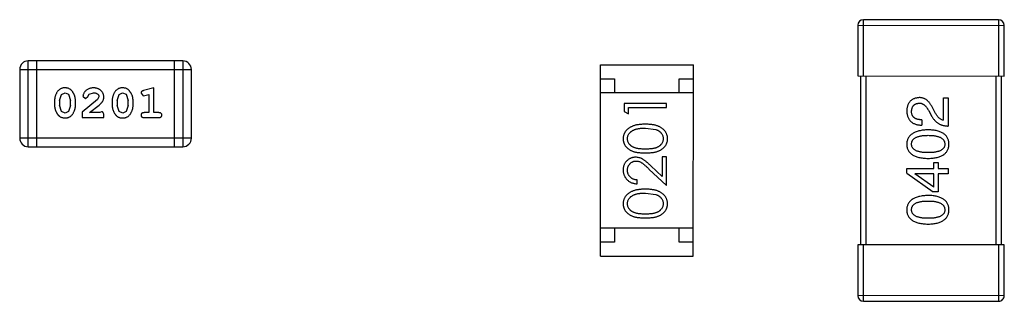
# Model space of a CAD drawing. Header units: inches. Extents: x -29 to 164, y -51 to 83.
# Tile 146 of 164: x 148.34 to 151.83, y 22.58 to 23.58. Entities that reach past the tile are written whole.
import ezdxf

# ---------------------------------------------------------------- set-up
doc = ezdxf.new("R2010")
doc.units = ezdxf.units.IN
doc.header["$LTSCALE"] = 1.21
doc.header["$MEASUREMENT"] = 0
doc.layers.get('0').update_dxf_attribs({"linetype": 'CONTINUOUS'})

msp = doc.modelspace()

# ---------------------------------------------------------------- linework, layer by layer
at = {"color": 7, "linetype": 'Continuous'}
for p, q in [((151.3107, 23.5603), (151.8307, 23.5602)), ((151.3107, 23.5603), (151.3107, 23.3803)), ((151.8107, 23.5802), (151.3307, 23.5803)), ((151.3307, 23.3803), (151.3307, 23.5803)), ((151.8107, 23.5802), (151.8107, 23.3802)), ((151.8307, 23.3802), (151.8307, 23.5602)), ((148.3664, 23.1292), (148.3665, 23.434)), ((148.9151, 23.4339), (148.3665, 23.434)), ((148.3969, 23.1292), (148.397, 23.434)), ((148.8846, 23.4339), (148.8846, 23.1291)), ((148.9151, 23.4339), (148.9151, 23.1291)), ((150.3969, 22.7403), (150.397, 23.4203)), ((150.397, 23.4203), (150.727, 23.4203)), ((150.7269, 22.7403), (150.727, 23.4203)), ((148.336, 23.4036), (148.3359, 23.1597)), ((148.336, 23.4036), (148.9456, 23.4034)), ((148.9455, 23.1596), (148.9456, 23.4034)), ((151.3107, 23.3803), (151.8307, 23.3802)), ((151.3207, 23.3803), (151.3206, 22.7803)), ((151.3406, 22.7803), (151.3407, 23.3803)), ((150.397, 23.3703), (150.447, 23.3703)), ((150.447, 23.3703), (150.447, 23.3203)), ((150.677, 23.3703), (150.727, 23.3703)), ((150.677, 23.3203), (150.677, 23.3703)), ((151.8007, 23.3802), (151.8006, 22.7802)), ((151.8206, 22.7802), (151.8207, 23.3802)), ((148.4772, 23.2934), (148.4844, 23.3151)), ((148.4844, 23.3151), (148.4968, 23.3209)), ((148.4968, 23.3209), (148.5089, 23.3157)), ((148.5089, 23.3157), (148.5165, 23.2934)), ((148.5778, 23.307), (148.5828, 23.3155)), ((148.5828, 23.3155), (148.5977, 23.3209)), ((148.6817, 23.2933), (148.6889, 23.3151)), ((148.6889, 23.3151), (148.7013, 23.3209)), ((148.7013, 23.3209), (148.7134, 23.3156)), ((148.7134, 23.3156), (148.721, 23.2933)), ((148.7666, 23.3191), (148.7745, 23.3099)), ((148.7745, 23.3099), (148.7799, 23.3109)), ((148.8123, 23.3382), (148.7757, 23.3283)), ((148.7799, 23.3109), (148.7949, 23.315)), ((148.7949, 23.315), (148.7949, 23.2501)), ((148.8122, 23.2501), (148.8123, 23.3382)), ((150.727, 23.3203), (150.397, 23.3203)), ((148.4599, 23.2936), (148.4599, 23.2759)), ((148.4772, 23.2934), (148.4772, 23.2762)), ((148.4848, 23.2539), (148.4772, 23.2762)), ((148.5165, 23.2761), (148.5092, 23.2544)), ((148.5165, 23.2761), (148.5165, 23.2934)), ((148.5338, 23.2759), (148.5338, 23.2936)), ((148.6124, 23.2967), (148.5574, 23.2517)), ((148.5605, 23.3089), (148.5694, 23.3005)), ((148.5694, 23.3005), (148.5778, 23.307)), ((148.5841, 23.2501), (148.6177, 23.2772)), ((148.6172, 23.3064), (148.6124, 23.2967)), ((148.6644, 23.2936), (148.6644, 23.2758)), ((148.6817, 23.2933), (148.6817, 23.2761)), ((148.6893, 23.2538), (148.6817, 23.2761)), ((148.721, 23.2761), (148.7137, 23.2543)), ((148.721, 23.2761), (148.721, 23.2933)), ((148.7383, 23.2758), (148.7383, 23.2936)), ((150.6317, 23.2821), (150.4817, 23.2821)), ((150.4817, 23.2821), (150.4817, 23.2544)), ((150.6317, 23.2686), (150.6317, 23.2821)), ((151.6147, 23.3033), (151.632, 23.3033)), ((151.6147, 23.223), (151.6147, 23.3033)), ((151.632, 23.3033), (151.6319, 23.2025)), ((148.4969, 23.2486), (148.4848, 23.2539)), ((148.5092, 23.2544), (148.4969, 23.2486)), ((148.5574, 23.2517), (148.5574, 23.2328)), ((148.6203, 23.2501), (148.5841, 23.2501)), ((148.6258, 23.2533), (148.6203, 23.2501)), ((148.6345, 23.2328), (148.6345, 23.2407)), ((148.7015, 23.2485), (148.6893, 23.2538)), ((148.7137, 23.2543), (148.7015, 23.2485)), ((148.7949, 23.2501), (148.7776, 23.2501)), ((148.8295, 23.2501), (148.8122, 23.2501)), ((150.4817, 23.2544), (150.4971, 23.2456)), ((150.4971, 23.2687), (150.6317, 23.2686)), ((150.4971, 23.2456), (150.4971, 23.2687)), ((151.5623, 23.2566), (151.5737, 23.237)), ((151.5869, 23.2476), (151.5778, 23.2632)), ((148.5574, 23.2328), (148.6345, 23.2328)), ((148.7776, 23.2328), (148.8295, 23.2328)), ((151.5377, 23.2247), (151.5377, 23.2058)), ((150.5567, 23.1956), (150.5944, 23.1899)), ((148.9455, 23.1596), (148.3359, 23.1597)), ((148.3664, 23.1292), (148.9151, 23.1291)), ((150.6317, 23.0936), (150.6163, 23.0936)), ((150.6163, 23.0936), (150.6163, 23.0238)), ((150.6316, 22.9917), (150.6317, 23.0936)), ((151.5803, 23.0735), (151.5958, 23.0735)), ((151.5803, 23.0513), (151.5803, 23.0735)), ((151.5958, 23.0735), (151.5958, 23.0513)), ((150.5696, 23.0499), (150.6316, 22.9917)), ((150.6163, 23.0238), (150.5762, 23.0614)), ((151.4844, 23.0514), (151.5803, 23.0513)), ((151.4844, 23.0358), (151.4844, 23.0514)), ((151.4844, 23.0358), (151.5778, 22.9686)), ((151.5803, 23.0333), (151.513, 23.0333)), ((151.513, 23.0333), (151.513, 23.0325)), ((151.5802, 22.9858), (151.513, 23.0325)), ((151.5802, 22.9858), (151.5803, 23.0333)), ((151.5958, 23.0513), (151.6319, 23.0513)), ((151.6319, 23.0333), (151.5958, 23.0333)), ((151.5958, 23.0333), (151.5958, 22.9686)), ((151.6319, 23.0513), (151.6319, 23.0333)), ((150.5278, 22.9975), (150.5278, 23.011)), ((150.5566, 22.9648), (150.5943, 22.9591)), ((151.5958, 22.9686), (151.5778, 22.9686)), ((150.7269, 22.8403), (150.3969, 22.8403)), ((150.4469, 22.8403), (150.4469, 22.7903)), ((150.6769, 22.7903), (150.6769, 22.8403)), ((150.4469, 22.7903), (150.3969, 22.7903)), ((150.7269, 22.7903), (150.6769, 22.7903)), ((151.3106, 22.7803), (151.3105, 22.6003)), ((151.8306, 22.7802), (151.3106, 22.7803)), ((151.3305, 22.5803), (151.3306, 22.7803)), ((151.8106, 22.7802), (151.8105, 22.5802)), ((151.8305, 22.6002), (151.8306, 22.7802)), ((150.3969, 22.7403), (150.7269, 22.7403)), ((151.8305, 22.6002), (151.3105, 22.6003)), ((151.3305, 22.5803), (151.8105, 22.5802))]:
    msp.add_line(p, q, dxfattribs=at)
for centre, radius, start, end in [((151.3307, 23.5603), 0.02, 89.988, 179.988), ((151.8107, 23.5602), 0.02, 359.988, 89.988), ((148.3665, 23.4036), 0.0305, 89.988, 179.988), ((148.9151, 23.4034), 0.0305, 359.988, 89.988), ((148.3664, 23.1597), 0.0305, 179.988, 269.988), ((148.9151, 23.1596), 0.0305, 269.988, 359.988), ((151.3305, 22.6003), 0.02, 179.988, 269.988), ((151.8105, 22.6002), 0.02, 269.988, 359.988)]:
    msp.add_arc(centre, radius, start, end, dxfattribs=at)
for points, knots in [([(148.4967, 23.3382), (148.4952, 23.3382), (148.4924, 23.3381), (148.4883, 23.3374), (148.4845, 23.3363), (148.4809, 23.3347), (148.4776, 23.3326), (148.4746, 23.3301), (148.4718, 23.3272), (148.4693, 23.3238), (148.4671, 23.3202), (148.4652, 23.3165), (148.4635, 23.3128), (148.4622, 23.309), (148.4611, 23.3053), (148.4604, 23.3014), (148.4599, 23.2975), (148.4599, 23.2949), (148.4599, 23.2936)], [0, 0, 0, 0, 0.06692, 0.130834, 0.19258, 0.252759, 0.312631, 0.373411, 0.436359, 0.501894, 0.568244, 0.632472, 0.69556, 0.757163, 0.818592, 0.878885, 0.939235, 1, 1, 1, 1]), ([(148.5338, 23.2936), (148.5338, 23.2947), (148.5337, 23.2968), (148.5334, 23.3), (148.5329, 23.3032), (148.5322, 23.3063), (148.5313, 23.3093), (148.5302, 23.3123), (148.5289, 23.3153), (148.5274, 23.3182), (148.5258, 23.3209), (148.5242, 23.3235), (148.5225, 23.3258), (148.5209, 23.3279), (148.5191, 23.3297), (148.5174, 23.3314), (148.5157, 23.3328), (148.5133, 23.3344), (148.5102, 23.336), (148.506, 23.3373), (148.5015, 23.3381), (148.4983, 23.3382), (148.4967, 23.3382)], [0, 0, 0, 0, 0.049855, 0.099516, 0.148482, 0.19758, 0.246804, 0.296268, 0.346517, 0.397047, 0.446826, 0.49336, 0.537801, 0.579207, 0.617974, 0.654833, 0.689171, 0.722088, 0.786392, 0.853518, 0.924186, 1, 1, 1, 1]), ([(148.5978, 23.3382), (148.5961, 23.3382), (148.5928, 23.338), (148.5878, 23.3372), (148.5831, 23.3358), (148.5786, 23.3338), (148.5744, 23.3314), (148.5708, 23.3285), (148.5676, 23.3252), (148.5651, 23.3217), (148.5632, 23.3181), (148.5617, 23.3148), (148.5608, 23.3117), (148.5606, 23.3098), (148.5605, 23.3089)], [0, 0, 0, 0, 0.098286, 0.193983, 0.289056, 0.384352, 0.477435, 0.566197, 0.652355, 0.737986, 0.818188, 0.887401, 0.94802, 1, 1, 1, 1]), ([(148.5977, 23.3209), (148.5991, 23.3209), (148.6018, 23.3208), (148.6056, 23.3199), (148.609, 23.3186), (148.6119, 23.3166), (148.6142, 23.3144), (148.6159, 23.3119), (148.617, 23.3092), (148.6171, 23.3073), (148.6172, 23.3064)], [0, 0, 0, 0, 0.156344, 0.299348, 0.4327, 0.561, 0.682299, 0.791883, 0.89611, 1, 1, 1, 1]), ([(148.6345, 23.3054), (148.6344, 23.3066), (148.6344, 23.3088), (148.6339, 23.312), (148.6331, 23.3151), (148.632, 23.3181), (148.6305, 23.3209), (148.6287, 23.3236), (148.6266, 23.3262), (148.6242, 23.3287), (148.6216, 23.3309), (148.6187, 23.3329), (148.6157, 23.3345), (148.6125, 23.3359), (148.609, 23.3369), (148.6055, 23.3377), (148.6017, 23.3381), (148.5991, 23.3382), (148.5978, 23.3382)], [0, 0, 0, 0, 0.060981, 0.120256, 0.178148, 0.236115, 0.293993, 0.352864, 0.413358, 0.476056, 0.539296, 0.602396, 0.665116, 0.728325, 0.792919, 0.859317, 0.928302, 1, 1, 1, 1]), ([(148.7012, 23.3382), (148.6997, 23.3382), (148.6969, 23.3381), (148.6928, 23.3374), (148.689, 23.3363), (148.6854, 23.3347), (148.6821, 23.3326), (148.6791, 23.3301), (148.6763, 23.3271), (148.6738, 23.3237), (148.6716, 23.3202), (148.6697, 23.3165), (148.668, 23.3128), (148.6667, 23.309), (148.6656, 23.3052), (148.6649, 23.3014), (148.6645, 23.2975), (148.6644, 23.2949), (148.6644, 23.2936)], [0, 0, 0, 0, 0.06692, 0.130834, 0.19258, 0.252759, 0.312631, 0.373411, 0.436359, 0.501894, 0.568244, 0.632472, 0.69556, 0.757163, 0.818592, 0.878885, 0.939235, 1, 1, 1, 1]), ([(148.7383, 23.2936), (148.7383, 23.2947), (148.7382, 23.2968), (148.738, 23.3), (148.7374, 23.3031), (148.7368, 23.3062), (148.7358, 23.3093), (148.7347, 23.3123), (148.7334, 23.3153), (148.7319, 23.3181), (148.7303, 23.3209), (148.7287, 23.3234), (148.727, 23.3257), (148.7254, 23.3278), (148.7237, 23.3297), (148.722, 23.3313), (148.7202, 23.3328), (148.7179, 23.3343), (148.7147, 23.3359), (148.7105, 23.3373), (148.706, 23.3381), (148.7028, 23.3381), (148.7012, 23.3382)], [0, 0, 0, 0, 0.049855, 0.099516, 0.148482, 0.19758, 0.246804, 0.296268, 0.346517, 0.397047, 0.446826, 0.49336, 0.537801, 0.579207, 0.617974, 0.654833, 0.689171, 0.722088, 0.786392, 0.853518, 0.924186, 1, 1, 1, 1]), ([(148.7757, 23.3283), (148.7748, 23.328), (148.7733, 23.3276), (148.7712, 23.3267), (148.7696, 23.3258), (148.7684, 23.3248), (148.7676, 23.3236), (148.767, 23.3223), (148.7667, 23.3208), (148.7666, 23.3197), (148.7666, 23.3191)], [0, 0, 0, 0, 0.187321, 0.344927, 0.475328, 0.579604, 0.674244, 0.773631, 0.882025, 1, 1, 1, 1]), ([(148.4599, 23.2759), (148.4599, 23.2748), (148.4599, 23.2727), (148.4602, 23.2695), (148.4607, 23.2664), (148.4614, 23.2633), (148.4623, 23.2602), (148.4634, 23.2573), (148.4647, 23.2543), (148.4661, 23.2514), (148.4677, 23.2487), (148.4693, 23.2461), (148.471, 23.2438), (148.4726, 23.2417), (148.4743, 23.2399), (148.476, 23.2382), (148.4778, 23.2368), (148.4801, 23.2352), (148.4833, 23.2336), (148.4875, 23.2322), (148.4921, 23.2314), (148.4952, 23.2313), (148.4969, 23.2313)], [0, 0, 0, 0, 0.049886, 0.09882, 0.148132, 0.19689, 0.246038, 0.295176, 0.345305, 0.395692, 0.445312, 0.491875, 0.535813, 0.577009, 0.616081, 0.652689, 0.687585, 0.720206, 0.785062, 0.85223, 0.923759, 1, 1, 1, 1]), ([(148.4969, 23.2313), (148.4983, 23.2313), (148.5011, 23.2314), (148.5052, 23.2321), (148.5091, 23.2332), (148.5127, 23.2348), (148.516, 23.2368), (148.519, 23.2393), (148.5218, 23.2423), (148.5243, 23.2457), (148.5265, 23.2493), (148.5284, 23.2529), (148.5301, 23.2567), (148.5315, 23.2604), (148.5325, 23.2642), (148.5333, 23.2681), (148.5337, 23.272), (148.5338, 23.2746), (148.5338, 23.2759)], [0, 0, 0, 0, 0.067217, 0.131051, 0.19272, 0.252824, 0.312745, 0.373449, 0.436041, 0.501494, 0.567761, 0.632087, 0.695096, 0.757109, 0.817993, 0.878657, 0.939311, 1, 1, 1, 1]), ([(148.6177, 23.2772), (148.6186, 23.2779), (148.6203, 23.2794), (148.6227, 23.2816), (148.6248, 23.2837), (148.6266, 23.2857), (148.6283, 23.2876), (148.6296, 23.2894), (148.6307, 23.291), (148.6318, 23.2931), (148.6329, 23.2956), (148.6338, 23.2988), (148.6344, 23.3021), (148.6344, 23.3043), (148.6345, 23.3054)], [0, 0, 0, 0, 0.103002, 0.197728, 0.285279, 0.365235, 0.437224, 0.502446, 0.560545, 0.611446, 0.707576, 0.80349, 0.900532, 1, 1, 1, 1]), ([(148.6644, 23.2758), (148.6644, 23.2748), (148.6644, 23.2726), (148.6647, 23.2695), (148.6652, 23.2663), (148.6659, 23.2632), (148.6668, 23.2602), (148.6679, 23.2572), (148.6692, 23.2542), (148.6706, 23.2514), (148.6722, 23.2486), (148.6738, 23.2461), (148.6755, 23.2438), (148.6771, 23.2417), (148.6788, 23.2398), (148.6805, 23.2381), (148.6823, 23.2367), (148.6846, 23.2351), (148.6878, 23.2335), (148.692, 23.2322), (148.6966, 23.2314), (148.6998, 23.2313), (148.7014, 23.2312)], [0, 0, 0, 0, 0.049886, 0.09882, 0.148132, 0.19689, 0.246038, 0.295176, 0.345305, 0.395692, 0.445312, 0.491875, 0.535813, 0.577009, 0.616081, 0.652689, 0.687585, 0.720206, 0.785062, 0.85223, 0.923759, 1, 1, 1, 1]), ([(148.7014, 23.2312), (148.7028, 23.2313), (148.7057, 23.2313), (148.7098, 23.232), (148.7136, 23.2332), (148.7172, 23.2348), (148.7205, 23.2368), (148.7235, 23.2393), (148.7263, 23.2422), (148.7288, 23.2456), (148.731, 23.2492), (148.7329, 23.2529), (148.7346, 23.2566), (148.736, 23.2604), (148.737, 23.2642), (148.7378, 23.268), (148.7382, 23.2719), (148.7383, 23.2745), (148.7383, 23.2758)], [0, 0, 0, 0, 0.067217, 0.131051, 0.19272, 0.252824, 0.312745, 0.373449, 0.436041, 0.501494, 0.567761, 0.632087, 0.695096, 0.757109, 0.817993, 0.878657, 0.939311, 1, 1, 1, 1]), ([(151.5287, 23.3034), (151.527, 23.3032), (151.5237, 23.303), (151.5189, 23.3022), (151.5144, 23.3011), (151.5103, 23.2996), (151.5064, 23.2978), (151.5028, 23.2957), (151.4996, 23.2933), (151.4966, 23.2905), (151.494, 23.2874), (151.4917, 23.284), (151.4897, 23.2802), (151.488, 23.2761), (151.4866, 23.2717), (151.4855, 23.267), (151.4848, 23.2619), (151.4845, 23.2584), (151.4844, 23.2566)], [0, 0, 0, 0, 0.070688, 0.137741, 0.201612, 0.262778, 0.321223, 0.378455, 0.434411, 0.490146, 0.546362, 0.603392, 0.662208, 0.723401, 0.787372, 0.85442, 0.925153, 1, 1, 1, 1]), ([(151.5016, 23.2542), (151.5017, 23.2553), (151.5018, 23.2575), (151.5021, 23.2607), (151.5028, 23.2637), (151.5035, 23.2665), (151.5045, 23.269), (151.5056, 23.2714), (151.507, 23.2735), (151.5085, 23.2755), (151.5103, 23.2772), (151.5122, 23.2788), (151.5144, 23.2802), (151.5167, 23.2813), (151.5192, 23.2822), (151.5219, 23.2829), (151.5248, 23.2834), (151.5268, 23.2836), (151.5279, 23.2837)], [0, 0, 0, 0, 0.076112, 0.148436, 0.216883, 0.281466, 0.34298, 0.402356, 0.459881, 0.51546, 0.571111, 0.62658, 0.683162, 0.741007, 0.801404, 0.863825, 0.930544, 1, 1, 1, 1]), ([(151.5279, 23.2837), (151.5287, 23.2837), (151.5303, 23.2838), (151.5327, 23.2837), (151.5351, 23.2833), (151.5374, 23.2827), (151.5397, 23.2818), (151.542, 23.2807), (151.5442, 23.2793), (151.5463, 23.2777), (151.5485, 23.2759), (151.5506, 23.2739), (151.5526, 23.2716), (151.5547, 23.2691), (151.5566, 23.2663), (151.5586, 23.2633), (151.5605, 23.2601), (151.5617, 23.2578), (151.5623, 23.2566)], [0, 0, 0, 0, 0.052237, 0.103888, 0.155485, 0.207395, 0.259864, 0.31356, 0.369176, 0.4266, 0.486836, 0.550048, 0.61567, 0.685271, 0.75824, 0.834614, 0.915635, 1, 1, 1, 1]), ([(151.5778, 23.2632), (151.5771, 23.2649), (151.5755, 23.2682), (151.573, 23.2729), (151.5705, 23.2773), (151.5678, 23.2813), (151.565, 23.2851), (151.5622, 23.2884), (151.5592, 23.2915), (151.5562, 23.2941), (151.5531, 23.2965), (151.5499, 23.2985), (151.5465, 23.3002), (151.5432, 23.3015), (151.5397, 23.3025), (151.5361, 23.3031), (151.5324, 23.3035), (151.5299, 23.3034), (151.5287, 23.3034)], [0, 0, 0, 0, 0.082731, 0.161257, 0.236138, 0.307554, 0.375712, 0.440848, 0.502916, 0.562567, 0.619798, 0.675716, 0.73039, 0.78386, 0.837315, 0.890547, 0.944917, 1, 1, 1, 1]), ([(148.6345, 23.2407), (148.6344, 23.2417), (148.6344, 23.2437), (148.634, 23.2464), (148.6333, 23.2487), (148.6322, 23.2504), (148.6309, 23.2517), (148.6294, 23.2526), (148.6277, 23.2532), (148.6265, 23.2532), (148.6258, 23.2533)], [0, 0, 0, 0, 0.1844, 0.34094, 0.473574, 0.586824, 0.690029, 0.789175, 0.890445, 1, 1, 1, 1]), ([(148.7776, 23.2501), (148.7767, 23.2501), (148.775, 23.25), (148.7727, 23.2496), (148.7708, 23.2488), (148.7692, 23.2477), (148.7681, 23.2464), (148.7672, 23.2449), (148.7667, 23.2432), (148.7666, 23.242), (148.7666, 23.2414)], [0, 0, 0, 0, 0.169102, 0.317658, 0.446239, 0.563118, 0.671828, 0.776546, 0.884858, 1, 1, 1, 1]), ([(148.7666, 23.2414), (148.7666, 23.2408), (148.7667, 23.2396), (148.7672, 23.238), (148.768, 23.2365), (148.7692, 23.2351), (148.7708, 23.234), (148.7727, 23.2333), (148.775, 23.2328), (148.7767, 23.2328), (148.7776, 23.2328)], [0, 0, 0, 0, 0.115051, 0.223278, 0.329269, 0.437893, 0.554681, 0.682591, 0.83103, 1, 1, 1, 1]), ([(148.8406, 23.2414), (148.8405, 23.242), (148.8405, 23.2432), (148.84, 23.2449), (148.8391, 23.2464), (148.8379, 23.2477), (148.8364, 23.2488), (148.8344, 23.2496), (148.8321, 23.25), (148.8304, 23.2501), (148.8295, 23.2501)], [0, 0, 0, 0, 0.11517, 0.223509, 0.328254, 0.438012, 0.553651, 0.682263, 0.830856, 1, 1, 1, 1]), ([(148.8295, 23.2328), (148.8304, 23.2328), (148.8321, 23.2328), (148.8344, 23.2333), (148.8364, 23.234), (148.8379, 23.2351), (148.8391, 23.2364), (148.8399, 23.2379), (148.8405, 23.2396), (148.8405, 23.2408), (148.8406, 23.2414)], [0, 0, 0, 0, 0.169012, 0.317488, 0.445429, 0.560977, 0.67065, 0.776666, 0.88492, 1, 1, 1, 1]), ([(151.4844, 23.2566), (151.4845, 23.2546), (151.4847, 23.2507), (151.4855, 23.245), (151.4867, 23.2397), (151.4882, 23.2348), (151.4902, 23.2302), (151.4926, 23.2261), (151.4953, 23.2223), (151.4985, 23.2189), (151.502, 23.2159), (151.506, 23.2132), (151.5103, 23.211), (151.515, 23.2092), (151.5201, 23.2078), (151.5256, 23.2067), (151.5315, 23.206), (151.5356, 23.2059), (151.5377, 23.2058)], [0, 0, 0, 0, 0.07282, 0.141057, 0.2062, 0.267672, 0.326735, 0.383519, 0.439188, 0.494454, 0.549628, 0.605958, 0.66397, 0.72402, 0.787502, 0.854127, 0.925065, 1, 1, 1, 1]), ([(151.5377, 23.2247), (151.5362, 23.2247), (151.5334, 23.2248), (151.5293, 23.2253), (151.5255, 23.2259), (151.522, 23.2268), (151.5187, 23.2279), (151.5157, 23.2291), (151.513, 23.2306), (151.5106, 23.2324), (151.5085, 23.2344), (151.5066, 23.2365), (151.5051, 23.239), (151.5038, 23.2416), (151.5028, 23.2444), (151.5021, 23.2475), (151.5017, 23.2508), (151.5016, 23.253), (151.5016, 23.2542)], [0, 0, 0, 0, 0.082594, 0.15978, 0.232961, 0.301462, 0.365595, 0.426678, 0.484662, 0.540809, 0.595146, 0.648401, 0.702272, 0.757102, 0.813447, 0.872233, 0.934055, 1, 1, 1, 1]), ([(151.6147, 23.223), (151.6134, 23.2233), (151.6108, 23.2238), (151.607, 23.2254), (151.6034, 23.2276), (151.5998, 23.2304), (151.5964, 23.2338), (151.5931, 23.2378), (151.5898, 23.2425), (151.5879, 23.2459), (151.5869, 23.2476)], [0, 0, 0, 0, 0.103034, 0.208166, 0.318255, 0.434664, 0.559728, 0.695394, 0.841708, 1, 1, 1, 1]), ([(150.5567, 23.209), (150.5544, 23.209), (150.5499, 23.209), (150.5434, 23.2087), (150.5372, 23.2081), (150.5313, 23.2074), (150.5258, 23.2064), (150.5207, 23.2053), (150.516, 23.2039), (150.5116, 23.2023), (150.5075, 23.2004), (150.5036, 23.1985), (150.5001, 23.1964), (150.4968, 23.1942), (150.4937, 23.1918), (150.491, 23.1892), (150.4884, 23.1865), (150.4862, 23.1836), (150.4842, 23.1806), (150.4825, 23.1775), (150.4811, 23.1744), (150.4799, 23.1711), (150.4789, 23.1678), (150.4783, 23.1644), (150.4779, 23.1608), (150.4778, 23.1585), (150.4778, 23.1573)], [0, 0, 0, 0, 0.065278, 0.127205, 0.186168, 0.241675, 0.294115, 0.343609, 0.390387, 0.434463, 0.476646, 0.517002, 0.555936, 0.593716, 0.630057, 0.665601, 0.700745, 0.734917, 0.768681, 0.802087, 0.834849, 0.867433, 0.900138, 0.932806, 0.966212, 1, 1, 1, 1]), ([(150.6355, 23.1573), (150.6355, 23.1584), (150.6355, 23.1608), (150.635, 23.1643), (150.6344, 23.1678), (150.6334, 23.1711), (150.6322, 23.1744), (150.6308, 23.1776), (150.629, 23.1807), (150.627, 23.1837), (150.6248, 23.1866), (150.6223, 23.1893), (150.6195, 23.1919), (150.6164, 23.1943), (150.6131, 23.1966), (150.6096, 23.1986), (150.6058, 23.2006), (150.6017, 23.2023), (150.5973, 23.204), (150.5926, 23.2053), (150.5875, 23.2065), (150.582, 23.2074), (150.5762, 23.2081), (150.57, 23.2087), (150.5635, 23.209), (150.559, 23.209), (150.5567, 23.209)], [0, 0, 0, 0, 0.033824, 0.067298, 0.10028, 0.133019, 0.165736, 0.198792, 0.232372, 0.266409, 0.301016, 0.336196, 0.371972, 0.408574, 0.446394, 0.485225, 0.525372, 0.567224, 0.611081, 0.65775, 0.70702, 0.759235, 0.814484, 0.873227, 0.934937, 1, 1, 1, 1]), ([(151.5737, 23.237), (151.5745, 23.2356), (151.576, 23.2329), (151.5785, 23.2291), (151.5812, 23.2255), (151.5841, 23.2222), (151.5871, 23.2191), (151.5903, 23.2163), (151.5937, 23.2138), (151.5973, 23.2115), (151.601, 23.2095), (151.6049, 23.2077), (151.609, 23.2062), (151.6133, 23.2049), (151.6177, 23.2039), (151.6223, 23.2032), (151.627, 23.2027), (151.6303, 23.2026), (151.6319, 23.2025)], [0, 0, 0, 0, 0.065828, 0.130094, 0.192451, 0.254037, 0.313974, 0.373757, 0.433048, 0.492243, 0.551902, 0.611758, 0.672678, 0.734814, 0.798569, 0.863693, 0.930488, 1, 1, 1, 1]), ([(150.4932, 23.1577), (150.4933, 23.1594), (150.4935, 23.1627), (150.4947, 23.1675), (150.4969, 23.1722), (150.4992, 23.1759), (150.5015, 23.1788), (150.5035, 23.1808), (150.5057, 23.1828), (150.5082, 23.1846), (150.5109, 23.1863), (150.5138, 23.1878), (150.517, 23.1893), (150.5204, 23.1906), (150.5241, 23.1917), (150.528, 23.1928), (150.5322, 23.1936), (150.5366, 23.1944), (150.5413, 23.1949), (150.5462, 23.1953), (150.5513, 23.1955), (150.5549, 23.1956), (150.5567, 23.1956)], [0, 0, 0, 0, 0.059689, 0.119507, 0.181075, 0.246162, 0.279894, 0.314468, 0.350403, 0.387474, 0.426147, 0.466624, 0.508745, 0.553328, 0.600058, 0.649177, 0.700552, 0.754894, 0.811825, 0.871514, 0.934319, 1, 1, 1, 1]), ([(150.5944, 23.1899), (150.5954, 23.1895), (150.5975, 23.1887), (150.6004, 23.1874), (150.6031, 23.186), (150.6057, 23.1843), (150.608, 23.1826), (150.6101, 23.1807), (150.612, 23.1787), (150.6143, 23.1759), (150.6166, 23.1722), (150.6186, 23.1675), (150.6199, 23.1627), (150.6201, 23.1594), (150.6201, 23.1577)], [0, 0, 0, 0, 0.075949, 0.148549, 0.218996, 0.286119, 0.351826, 0.416074, 0.478265, 0.540325, 0.660405, 0.774606, 0.887187, 1, 1, 1, 1]), ([(151.5606, 23.1892), (151.5576, 23.1891), (151.5518, 23.1888), (151.5433, 23.188), (151.5354, 23.1868), (151.528, 23.1853), (151.5212, 23.1834), (151.515, 23.1811), (151.5094, 23.1785), (151.5043, 23.1754), (151.4998, 23.1721), (151.4958, 23.1684), (151.4924, 23.1643), (151.4896, 23.1598), (151.4875, 23.1549), (151.4858, 23.1498), (151.4847, 23.1442), (151.4845, 23.1404), (151.4844, 23.1384)], [0, 0, 0, 0, 0.088475, 0.171606, 0.249595, 0.322626, 0.391327, 0.455765, 0.516374, 0.573675, 0.628522, 0.681161, 0.732559, 0.783563, 0.83504, 0.887639, 0.942585, 1, 1, 1, 1]), ([(151.6344, 23.1384), (151.6343, 23.1404), (151.6341, 23.1443), (151.6332, 23.1499), (151.6316, 23.1552), (151.6296, 23.1601), (151.6269, 23.1646), (151.6237, 23.1687), (151.6199, 23.1725), (151.6155, 23.1758), (151.6106, 23.1788), (151.6051, 23.1814), (151.5991, 23.1837), (151.5925, 23.1855), (151.5853, 23.1871), (151.5776, 23.1882), (151.5693, 23.1889), (151.5636, 23.1891), (151.5606, 23.1892)], [0, 0, 0, 0, 0.059134, 0.115603, 0.169236, 0.221572, 0.273254, 0.32474, 0.377319, 0.431815, 0.488555, 0.548609, 0.612242, 0.680182, 0.75251, 0.829782, 0.91231, 1, 1, 1, 1]), ([(150.4778, 23.1573), (150.4778, 23.1561), (150.4779, 23.1538), (150.4783, 23.1503), (150.4789, 23.1469), (150.4799, 23.1437), (150.481, 23.1404), (150.4825, 23.1373), (150.4842, 23.1343), (150.4862, 23.1313), (150.4884, 23.1285), (150.4908, 23.1259), (150.4936, 23.1234), (150.4965, 23.1211), (150.4997, 23.1189), (150.5032, 23.1169), (150.5069, 23.1151), (150.5108, 23.1134), (150.5151, 23.1119), (150.5198, 23.1106), (150.5249, 23.1095), (150.5305, 23.1087), (150.5365, 23.108), (150.5428, 23.1075), (150.5496, 23.1072), (150.5543, 23.1071), (150.5567, 23.1071)], [0, 0, 0, 0, 0.033742, 0.066533, 0.099153, 0.13154, 0.164087, 0.196563, 0.229707, 0.263315, 0.297504, 0.331686, 0.366482, 0.4021, 0.438958, 0.476748, 0.515985, 0.556589, 0.599519, 0.645765, 0.695487, 0.748721, 0.805687, 0.866754, 0.931405, 1, 1, 1, 1]), ([(150.5567, 23.1206), (150.5546, 23.1206), (150.5507, 23.1206), (150.5451, 23.1209), (150.5398, 23.1212), (150.5349, 23.1217), (150.5304, 23.1223), (150.5262, 23.1232), (150.5225, 23.1241), (150.5191, 23.1252), (150.5159, 23.1264), (150.513, 23.1278), (150.5103, 23.1293), (150.5078, 23.1309), (150.5055, 23.1326), (150.5034, 23.1345), (150.5014, 23.1365), (150.4992, 23.1394), (150.4968, 23.1431), (150.4947, 23.1478), (150.4935, 23.1528), (150.4933, 23.1561), (150.4932, 23.1577)], [0, 0, 0, 0, 0.073302, 0.142286, 0.206253, 0.266017, 0.321612, 0.372532, 0.419497, 0.462398, 0.502825, 0.541489, 0.579034, 0.615143, 0.650298, 0.684912, 0.718701, 0.752189, 0.817245, 0.879117, 0.939613, 1, 1, 1, 1]), ([(150.6201, 23.1577), (150.62, 23.1561), (150.6199, 23.1527), (150.6186, 23.1479), (150.6165, 23.1431), (150.6141, 23.1394), (150.6118, 23.1365), (150.6099, 23.1345), (150.6077, 23.1326), (150.6054, 23.1308), (150.6029, 23.1292), (150.6002, 23.1277), (150.5973, 23.1264), (150.5942, 23.1251), (150.5908, 23.124), (150.587, 23.1231), (150.5829, 23.1223), (150.5784, 23.1217), (150.5735, 23.1212), (150.5682, 23.1209), (150.5625, 23.1206), (150.5587, 23.1206), (150.5567, 23.1206)], [0, 0, 0, 0, 0.060034, 0.120278, 0.182348, 0.247919, 0.281641, 0.315701, 0.350322, 0.385703, 0.421819, 0.459196, 0.497866, 0.538301, 0.58121, 0.628183, 0.679403, 0.734699, 0.794074, 0.858416, 0.927049, 1, 1, 1, 1]), ([(150.5567, 23.1071), (150.5591, 23.1071), (150.5637, 23.1072), (150.5705, 23.1075), (150.5769, 23.108), (150.5828, 23.1087), (150.5883, 23.1096), (150.5935, 23.1106), (150.5982, 23.112), (150.6025, 23.1135), (150.6065, 23.1152), (150.6103, 23.117), (150.6137, 23.119), (150.6169, 23.1212), (150.6199, 23.1235), (150.6226, 23.126), (150.6251, 23.1286), (150.6273, 23.1314), (150.6292, 23.1344), (150.6309, 23.1374), (150.6323, 23.1405), (150.6335, 23.1437), (150.6344, 23.1469), (150.635, 23.1503), (150.6354, 23.1537), (150.6355, 23.1561), (150.6355, 23.1573)], [0, 0, 0, 0, 0.068113, 0.132564, 0.193427, 0.250218, 0.303569, 0.353576, 0.400235, 0.443586, 0.484619, 0.524292, 0.56238, 0.599049, 0.63494, 0.669782, 0.704009, 0.737842, 0.771098, 0.803896, 0.836415, 0.868639, 0.900715, 0.933378, 0.966213, 1, 1, 1, 1]), ([(151.4844, 23.1384), (151.4845, 23.1364), (151.4846, 23.1326), (151.4856, 23.1269), (151.4872, 23.1217), (151.4893, 23.1168), (151.4921, 23.1123), (151.4954, 23.1081), (151.4993, 23.1044), (151.5039, 23.101), (151.5089, 23.098), (151.5146, 23.0954), (151.5209, 23.0931), (151.5277, 23.0913), (151.5351, 23.0898), (151.5431, 23.0887), (151.5516, 23.0879), (151.5576, 23.0877), (151.5606, 23.0876)], [0, 0, 0, 0, 0.057911, 0.113262, 0.165956, 0.217443, 0.268511, 0.319665, 0.372, 0.426129, 0.483365, 0.543779, 0.607756, 0.676562, 0.749704, 0.827713, 0.911177, 1, 1, 1, 1]), ([(151.5016, 23.1384), (151.5016, 23.1397), (151.5017, 23.1421), (151.5024, 23.1457), (151.5036, 23.149), (151.5052, 23.1521), (151.5073, 23.1549), (151.5099, 23.1575), (151.5129, 23.1598), (151.5164, 23.1619), (151.5203, 23.1637), (151.5247, 23.1653), (151.5296, 23.1666), (151.5349, 23.1677), (151.5407, 23.1685), (151.5469, 23.1691), (151.5536, 23.1695), (151.5582, 23.1695), (151.5606, 23.1696)], [0, 0, 0, 0, 0.050604, 0.098688, 0.145699, 0.191791, 0.238625, 0.286717, 0.337546, 0.391814, 0.449755, 0.512106, 0.579685, 0.652048, 0.730262, 0.814146, 0.904281, 1, 1, 1, 1]), ([(151.5606, 23.1081), (151.5582, 23.1081), (151.5536, 23.1082), (151.5469, 23.1085), (151.5407, 23.1091), (151.5349, 23.1099), (151.5296, 23.111), (151.5247, 23.1122), (151.5203, 23.1138), (151.5164, 23.1156), (151.5129, 23.1176), (151.5099, 23.1198), (151.5073, 23.1224), (151.5052, 23.1251), (151.5036, 23.1281), (151.5024, 23.1313), (151.5017, 23.1348), (151.5016, 23.1372), (151.5016, 23.1384)], [0, 0, 0, 0, 0.096452, 0.187278, 0.271765, 0.350519, 0.423437, 0.491321, 0.554011, 0.612224, 0.666281, 0.717003, 0.764884, 0.811423, 0.856783, 0.902993, 0.950236, 1, 1, 1, 1]), ([(151.5606, 23.1696), (151.563, 23.1695), (151.5675, 23.1695), (151.5741, 23.1691), (151.5803, 23.1685), (151.586, 23.1677), (151.5913, 23.1666), (151.5961, 23.1653), (151.6005, 23.1637), (151.6044, 23.1619), (151.6079, 23.1598), (151.611, 23.1575), (151.6136, 23.1549), (151.6157, 23.1521), (151.6174, 23.149), (151.6186, 23.1457), (151.6194, 23.1421), (151.6195, 23.1397), (151.6196, 23.1384)], [0, 0, 0, 0, 0.094834, 0.184067, 0.267029, 0.344713, 0.417334, 0.484367, 0.546941, 0.604717, 0.65953, 0.710539, 0.759381, 0.806382, 0.853027, 0.900623, 0.949121, 1, 1, 1, 1]), ([(151.6196, 23.1384), (151.6196, 23.1372), (151.6195, 23.1348), (151.6188, 23.1313), (151.6177, 23.1281), (151.616, 23.1251), (151.6139, 23.1223), (151.6113, 23.1198), (151.6083, 23.1176), (151.6048, 23.1156), (151.6009, 23.1138), (151.5965, 23.1122), (151.5916, 23.111), (151.5863, 23.1099), (151.5805, 23.1091), (151.5743, 23.1085), (151.5676, 23.1082), (151.563, 23.1081), (151.5606, 23.1081)], [0, 0, 0, 0, 0.049766, 0.097012, 0.143225, 0.188786, 0.235079, 0.282962, 0.333687, 0.387747, 0.445963, 0.508657, 0.576545, 0.649868, 0.72822, 0.812712, 0.903543, 1, 1, 1, 1]), ([(151.5606, 23.0876), (151.5635, 23.0877), (151.5693, 23.0879), (151.5776, 23.0887), (151.5853, 23.0898), (151.5924, 23.0913), (151.599, 23.0931), (151.6051, 23.0954), (151.6106, 23.098), (151.6155, 23.101), (151.6199, 23.1043), (151.6237, 23.1081), (151.6269, 23.1122), (151.6296, 23.1168), (151.6316, 23.1217), (151.6332, 23.1269), (151.6341, 23.1325), (151.6343, 23.1364), (151.6344, 23.1384)], [0, 0, 0, 0, 0.087693, 0.170223, 0.247496, 0.319826, 0.387768, 0.451403, 0.511459, 0.568358, 0.622671, 0.675251, 0.726739, 0.778422, 0.830759, 0.884394, 0.940865, 1, 1, 1, 1]), ([(150.5224, 23.0917), (150.5209, 23.0917), (150.518, 23.0916), (150.5137, 23.091), (150.5095, 23.09), (150.5055, 23.0887), (150.5017, 23.0869), (150.498, 23.0847), (150.4944, 23.0822), (150.491, 23.0793), (150.4879, 23.0761), (150.4852, 23.0725), (150.4829, 23.0688), (150.481, 23.0648), (150.4796, 23.0605), (150.4786, 23.056), (150.4779, 23.0513), (150.4778, 23.0481), (150.4778, 23.0464)], [0, 0, 0, 0, 0.06271, 0.123347, 0.183401, 0.242828, 0.302097, 0.36242, 0.423725, 0.487032, 0.550491, 0.612709, 0.674265, 0.73617, 0.799211, 0.863483, 0.930525, 1, 1, 1, 1]), ([(150.4932, 23.0457), (150.4932, 23.0469), (150.4933, 23.0491), (150.4937, 23.0523), (150.4944, 23.0554), (150.4954, 23.0584), (150.4966, 23.0612), (150.4982, 23.0639), (150.5, 23.0665), (150.5021, 23.0689), (150.5044, 23.0711), (150.5068, 23.073), (150.5094, 23.0746), (150.512, 23.076), (150.5147, 23.077), (150.5176, 23.0777), (150.5206, 23.0782), (150.5226, 23.0783), (150.5236, 23.0783)], [0, 0, 0, 0, 0.068027, 0.133505, 0.19695, 0.26027, 0.322741, 0.384982, 0.448465, 0.513424, 0.578224, 0.640011, 0.700094, 0.760067, 0.819012, 0.877878, 0.938035, 1, 1, 1, 1]), ([(150.5762, 23.0614), (150.5747, 23.0628), (150.5717, 23.0656), (150.5673, 23.0695), (150.5632, 23.0731), (150.5593, 23.0763), (150.5557, 23.0791), (150.5523, 23.0816), (150.5492, 23.0837), (150.5454, 23.0861), (150.5406, 23.0884), (150.5347, 23.0903), (150.5286, 23.0915), (150.5245, 23.0917), (150.5224, 23.0917)], [0, 0, 0, 0, 0.09953, 0.192079, 0.277712, 0.357454, 0.429648, 0.495771, 0.555538, 0.608657, 0.707578, 0.804328, 0.901298, 1, 1, 1, 1]), ([(150.5236, 23.0783), (150.5252, 23.0782), (150.5285, 23.0781), (150.5332, 23.0771), (150.5379, 23.0753), (150.5417, 23.0734), (150.5448, 23.0713), (150.5475, 23.0694), (150.5504, 23.0671), (150.5537, 23.0644), (150.5573, 23.0613), (150.5611, 23.0579), (150.5652, 23.054), (150.5681, 23.0513), (150.5696, 23.0499)], [0, 0, 0, 0, 0.088014, 0.174976, 0.2638, 0.355443, 0.406413, 0.465519, 0.533076, 0.609353, 0.693899, 0.787171, 0.889197, 1, 1, 1, 1]), ([(150.4778, 23.0464), (150.4778, 23.0448), (150.4779, 23.0415), (150.4786, 23.0366), (150.4797, 23.032), (150.4812, 23.0276), (150.4832, 23.0234), (150.4856, 23.0193), (150.4885, 23.0155), (150.4918, 23.012), (150.4954, 23.0087), (150.4993, 23.0058), (150.5035, 23.0034), (150.5079, 23.0014), (150.5125, 22.9997), (150.5174, 22.9986), (150.5225, 22.9978), (150.526, 22.9976), (150.5278, 22.9975)], [0, 0, 0, 0, 0.06445, 0.126725, 0.187421, 0.247417, 0.306749, 0.366595, 0.427749, 0.490235, 0.553031, 0.614805, 0.676505, 0.738096, 0.801021, 0.864897, 0.931209, 1, 1, 1, 1]), ([(150.5278, 23.011), (150.5265, 23.0111), (150.5238, 23.0113), (150.5201, 23.0121), (150.5165, 23.013), (150.5132, 23.0143), (150.5101, 23.0158), (150.5073, 23.0175), (150.5046, 23.0195), (150.5022, 23.0218), (150.5001, 23.0242), (150.4982, 23.0269), (150.4967, 23.0296), (150.4954, 23.0326), (150.4944, 23.0357), (150.4937, 23.0389), (150.4933, 23.0423), (150.4932, 23.0446), (150.4932, 23.0457)], [0, 0, 0, 0, 0.073648, 0.143686, 0.210962, 0.275557, 0.338064, 0.399311, 0.4594, 0.51934, 0.579024, 0.637809, 0.695959, 0.754122, 0.813113, 0.873453, 0.935561, 1, 1, 1, 1]), ([(150.5567, 22.9783), (150.5544, 22.9782), (150.5499, 22.9782), (150.5433, 22.9779), (150.5371, 22.9774), (150.5313, 22.9766), (150.5258, 22.9757), (150.5207, 22.9745), (150.5159, 22.9731), (150.5115, 22.9715), (150.5074, 22.9697), (150.5036, 22.9678), (150.5, 22.9657), (150.4967, 22.9634), (150.4937, 22.961), (150.4909, 22.9584), (150.4884, 22.9557), (150.4862, 22.9528), (150.4842, 22.9499), (150.4825, 22.9468), (150.481, 22.9436), (150.4798, 22.9403), (150.4789, 22.937), (150.4782, 22.9336), (150.4778, 22.9301), (150.4778, 22.9277), (150.4778, 22.9265)], [0, 0, 0, 0, 0.065278, 0.127205, 0.186168, 0.241675, 0.294115, 0.343609, 0.390387, 0.434463, 0.476646, 0.517002, 0.555936, 0.593716, 0.630057, 0.665601, 0.700745, 0.734917, 0.768681, 0.802087, 0.834849, 0.867433, 0.900138, 0.932806, 0.966212, 1, 1, 1, 1]), ([(150.4932, 22.927), (150.4932, 22.9286), (150.4934, 22.9319), (150.4947, 22.9367), (150.4968, 22.9414), (150.4991, 22.9451), (150.5014, 22.948), (150.5034, 22.9501), (150.5057, 22.952), (150.5081, 22.9538), (150.5109, 22.9555), (150.5138, 22.9571), (150.517, 22.9585), (150.5204, 22.9598), (150.5241, 22.961), (150.528, 22.9621), (150.5322, 22.9629), (150.5366, 22.9636), (150.5412, 22.9641), (150.5461, 22.9646), (150.5513, 22.9647), (150.5548, 22.9648), (150.5566, 22.9648)], [0, 0, 0, 0, 0.059689, 0.119507, 0.181075, 0.246162, 0.279894, 0.314468, 0.350403, 0.387474, 0.426147, 0.466624, 0.508745, 0.553328, 0.600058, 0.649177, 0.700552, 0.754894, 0.811825, 0.871514, 0.934319, 1, 1, 1, 1]), ([(150.6355, 22.9265), (150.6354, 22.9277), (150.6354, 22.93), (150.635, 22.9336), (150.6343, 22.937), (150.6334, 22.9403), (150.6322, 22.9436), (150.6307, 22.9468), (150.629, 22.9499), (150.627, 22.9529), (150.6247, 22.9558), (150.6222, 22.9585), (150.6194, 22.9611), (150.6164, 22.9635), (150.6131, 22.9658), (150.6095, 22.9679), (150.6057, 22.9698), (150.6016, 22.9716), (150.5973, 22.9732), (150.5925, 22.9745), (150.5874, 22.9757), (150.582, 22.9767), (150.5762, 22.9773), (150.57, 22.9779), (150.5634, 22.9782), (150.559, 22.9782), (150.5567, 22.9783)], [0, 0, 0, 0, 0.033824, 0.067298, 0.10028, 0.133019, 0.165736, 0.198792, 0.232372, 0.266409, 0.301016, 0.336196, 0.371972, 0.408574, 0.446394, 0.485225, 0.525372, 0.567224, 0.611081, 0.65775, 0.70702, 0.759235, 0.814484, 0.873227, 0.934937, 1, 1, 1, 1]), ([(150.4778, 22.9265), (150.4778, 22.9253), (150.4778, 22.923), (150.4782, 22.9195), (150.4789, 22.9162), (150.4798, 22.9129), (150.481, 22.9097), (150.4825, 22.9066), (150.4842, 22.9035), (150.4861, 22.9006), (150.4883, 22.8978), (150.4908, 22.8951), (150.4935, 22.8926), (150.4965, 22.8903), (150.4997, 22.8882), (150.5031, 22.8861), (150.5068, 22.8843), (150.5108, 22.8826), (150.5151, 22.8811), (150.5198, 22.8799), (150.5249, 22.8787), (150.5304, 22.8779), (150.5364, 22.8772), (150.5428, 22.8767), (150.5496, 22.8764), (150.5543, 22.8764), (150.5567, 22.8763)], [0, 0, 0, 0, 0.033742, 0.066533, 0.099153, 0.13154, 0.164087, 0.196563, 0.229707, 0.263315, 0.297504, 0.331686, 0.366482, 0.4021, 0.438958, 0.476748, 0.515985, 0.556589, 0.599519, 0.645765, 0.695487, 0.748721, 0.805687, 0.866754, 0.931405, 1, 1, 1, 1]), ([(150.5566, 22.8898), (150.5546, 22.8898), (150.5507, 22.8898), (150.545, 22.8901), (150.5397, 22.8904), (150.5348, 22.891), (150.5303, 22.8915), (150.5262, 22.8924), (150.5224, 22.8933), (150.519, 22.8944), (150.5159, 22.8956), (150.513, 22.897), (150.5103, 22.8985), (150.5078, 22.9001), (150.5055, 22.9019), (150.5033, 22.9038), (150.5014, 22.9058), (150.4991, 22.9086), (150.4968, 22.9124), (150.4946, 22.9171), (150.4934, 22.922), (150.4932, 22.9253), (150.4932, 22.927)], [0, 0, 0, 0, 0.073302, 0.142286, 0.206253, 0.266017, 0.321612, 0.372532, 0.419497, 0.462398, 0.502825, 0.541489, 0.579034, 0.615143, 0.650298, 0.684912, 0.718701, 0.752189, 0.817245, 0.879117, 0.939613, 1, 1, 1, 1]), ([(150.6201, 22.9269), (150.62, 22.9253), (150.6198, 22.922), (150.6185, 22.9171), (150.6165, 22.9124), (150.6141, 22.9086), (150.6118, 22.9058), (150.6098, 22.9037), (150.6077, 22.9018), (150.6054, 22.9), (150.6029, 22.8984), (150.6002, 22.8969), (150.5973, 22.8956), (150.5941, 22.8943), (150.5907, 22.8932), (150.587, 22.8923), (150.5828, 22.8916), (150.5783, 22.8909), (150.5734, 22.8904), (150.5681, 22.8901), (150.5625, 22.8898), (150.5586, 22.8898), (150.5566, 22.8898)], [0, 0, 0, 0, 0.060034, 0.120278, 0.182348, 0.247919, 0.281641, 0.315701, 0.350322, 0.385703, 0.421819, 0.459196, 0.497866, 0.538301, 0.58121, 0.628183, 0.679403, 0.734699, 0.794074, 0.858416, 0.927049, 1, 1, 1, 1]), ([(150.5567, 22.8763), (150.559, 22.8764), (150.5637, 22.8764), (150.5705, 22.8767), (150.5768, 22.8772), (150.5828, 22.8779), (150.5883, 22.8788), (150.5934, 22.8799), (150.5982, 22.8812), (150.6025, 22.8827), (150.6065, 22.8844), (150.6102, 22.8862), (150.6137, 22.8883), (150.6169, 22.8904), (150.6199, 22.8927), (150.6226, 22.8952), (150.625, 22.8979), (150.6272, 22.9007), (150.6291, 22.9036), (150.6308, 22.9066), (150.6323, 22.9097), (150.6334, 22.9129), (150.6343, 22.9162), (150.635, 22.9195), (150.6354, 22.923), (150.6354, 22.9253), (150.6355, 22.9265)], [0, 0, 0, 0, 0.068113, 0.132564, 0.193427, 0.250218, 0.303569, 0.353576, 0.400235, 0.443586, 0.484619, 0.524292, 0.56238, 0.599049, 0.63494, 0.669782, 0.704009, 0.737842, 0.771098, 0.803896, 0.836415, 0.868639, 0.900715, 0.933378, 0.966213, 1, 1, 1, 1]), ([(150.5943, 22.9591), (150.5954, 22.9587), (150.5974, 22.958), (150.6004, 22.9566), (150.6031, 22.9552), (150.6056, 22.9536), (150.6079, 22.9518), (150.6101, 22.95), (150.612, 22.948), (150.6142, 22.9452), (150.6166, 22.9415), (150.6186, 22.9368), (150.6199, 22.9319), (150.62, 22.9286), (150.6201, 22.9269)], [0, 0, 0, 0, 0.075949, 0.148549, 0.218996, 0.286119, 0.351826, 0.416074, 0.478265, 0.540325, 0.660405, 0.774606, 0.887187, 1, 1, 1, 1]), ([(151.5606, 22.9561), (151.5576, 22.956), (151.5517, 22.9557), (151.5432, 22.9548), (151.5353, 22.9536), (151.528, 22.9521), (151.5212, 22.9502), (151.515, 22.9479), (151.5093, 22.9453), (151.5042, 22.9423), (151.4997, 22.9389), (151.4958, 22.9352), (151.4924, 22.9311), (151.4896, 22.9266), (151.4874, 22.9218), (151.4858, 22.9166), (151.4847, 22.9111), (151.4845, 22.9072), (151.4843, 22.9053)], [0, 0, 0, 0, 0.088475, 0.171606, 0.249595, 0.322626, 0.391327, 0.455765, 0.516374, 0.573675, 0.628522, 0.681161, 0.732559, 0.783563, 0.83504, 0.887639, 0.942585, 1, 1, 1, 1]), ([(151.5015, 22.9053), (151.5016, 22.9065), (151.5017, 22.909), (151.5024, 22.9126), (151.5035, 22.9159), (151.5051, 22.919), (151.5073, 22.9218), (151.5098, 22.9244), (151.5129, 22.9267), (151.5163, 22.9288), (151.5203, 22.9306), (151.5247, 22.9322), (151.5296, 22.9335), (151.5349, 22.9346), (151.5406, 22.9354), (151.5469, 22.936), (151.5536, 22.9364), (151.5582, 22.9364), (151.5606, 22.9364)], [0, 0, 0, 0, 0.050604, 0.098688, 0.145699, 0.191791, 0.238625, 0.286717, 0.337546, 0.391814, 0.449755, 0.512106, 0.579685, 0.652048, 0.730262, 0.814146, 0.904281, 1, 1, 1, 1]), ([(151.6343, 22.9053), (151.6342, 22.9072), (151.6341, 22.9111), (151.6331, 22.9168), (151.6316, 22.922), (151.6295, 22.9269), (151.6269, 22.9314), (151.6237, 22.9356), (151.6199, 22.9393), (151.6155, 22.9427), (151.6105, 22.9457), (151.6051, 22.9483), (151.599, 22.9505), (151.5924, 22.9524), (151.5853, 22.9539), (151.5775, 22.955), (151.5692, 22.9558), (151.5635, 22.956), (151.5606, 22.9561)], [0, 0, 0, 0, 0.059134, 0.115603, 0.169236, 0.221572, 0.273254, 0.32474, 0.377319, 0.431815, 0.488555, 0.548609, 0.612242, 0.680182, 0.75251, 0.829782, 0.91231, 1, 1, 1, 1]), ([(151.5606, 22.9364), (151.5629, 22.9364), (151.5675, 22.9363), (151.5741, 22.936), (151.5802, 22.9354), (151.586, 22.9345), (151.5912, 22.9335), (151.5961, 22.9321), (151.6004, 22.9306), (151.6044, 22.9287), (151.6079, 22.9267), (151.6109, 22.9243), (151.6135, 22.9218), (151.6156, 22.9189), (151.6173, 22.9159), (151.6186, 22.9125), (151.6193, 22.909), (151.6195, 22.9065), (151.6196, 22.9053)], [0, 0, 0, 0, 0.094834, 0.184067, 0.267029, 0.344713, 0.417334, 0.484367, 0.546941, 0.604717, 0.65953, 0.710539, 0.759381, 0.806382, 0.853027, 0.900623, 0.949121, 1, 1, 1, 1]), ([(151.4843, 22.9053), (151.4844, 22.9033), (151.4846, 22.8994), (151.4856, 22.8938), (151.4872, 22.8885), (151.4893, 22.8836), (151.492, 22.8791), (151.4954, 22.875), (151.4993, 22.8712), (151.5038, 22.8679), (151.5089, 22.8648), (151.5146, 22.8623), (151.5208, 22.86), (151.5276, 22.8581), (151.535, 22.8566), (151.543, 22.8555), (151.5516, 22.8547), (151.5575, 22.8545), (151.5606, 22.8544)], [0, 0, 0, 0, 0.057911, 0.113262, 0.165956, 0.217443, 0.268511, 0.319665, 0.372, 0.426129, 0.483365, 0.543779, 0.607756, 0.676562, 0.749704, 0.827713, 0.911177, 1, 1, 1, 1]), ([(151.5606, 22.8749), (151.5582, 22.875), (151.5536, 22.875), (151.5469, 22.8754), (151.5406, 22.8759), (151.5348, 22.8767), (151.5296, 22.8779), (151.5247, 22.8791), (151.5203, 22.8806), (151.5164, 22.8824), (151.5129, 22.8844), (151.5098, 22.8867), (151.5073, 22.8892), (151.5052, 22.8919), (151.5035, 22.8949), (151.5024, 22.8982), (151.5017, 22.9017), (151.5016, 22.9041), (151.5015, 22.9053)], [0, 0, 0, 0, 0.096452, 0.187278, 0.271765, 0.350519, 0.423437, 0.491321, 0.554011, 0.612224, 0.666281, 0.717003, 0.764884, 0.811423, 0.856783, 0.902993, 0.950236, 1, 1, 1, 1]), ([(151.5606, 22.8544), (151.5635, 22.8545), (151.5692, 22.8547), (151.5775, 22.8555), (151.5852, 22.8566), (151.5924, 22.8581), (151.599, 22.86), (151.605, 22.8622), (151.6105, 22.8648), (151.6154, 22.8679), (151.6198, 22.8712), (151.6236, 22.8749), (151.6269, 22.8791), (151.6295, 22.8836), (151.6316, 22.8885), (151.6331, 22.8938), (151.6341, 22.8994), (151.6342, 22.9033), (151.6343, 22.9053)], [0, 0, 0, 0, 0.087693, 0.170223, 0.247496, 0.319826, 0.387768, 0.451403, 0.511459, 0.568358, 0.622671, 0.675251, 0.726739, 0.778422, 0.830759, 0.884394, 0.940865, 1, 1, 1, 1]), ([(151.6196, 22.9053), (151.6195, 22.904), (151.6194, 22.9016), (151.6188, 22.8982), (151.6176, 22.8949), (151.6159, 22.8919), (151.6138, 22.8892), (151.6113, 22.8867), (151.6083, 22.8844), (151.6048, 22.8824), (151.6008, 22.8806), (151.5964, 22.8791), (151.5915, 22.8778), (151.5862, 22.8767), (151.5805, 22.8759), (151.5742, 22.8754), (151.5676, 22.875), (151.5629, 22.875), (151.5606, 22.8749)], [0, 0, 0, 0, 0.049766, 0.097012, 0.143225, 0.188786, 0.235079, 0.282962, 0.333687, 0.387747, 0.445963, 0.508657, 0.576545, 0.649868, 0.72822, 0.812712, 0.903543, 1, 1, 1, 1])]:
    msp.add_open_spline(points, degree=3, knots=knots, dxfattribs=at)

doc.saveas('drawing.dxf')
